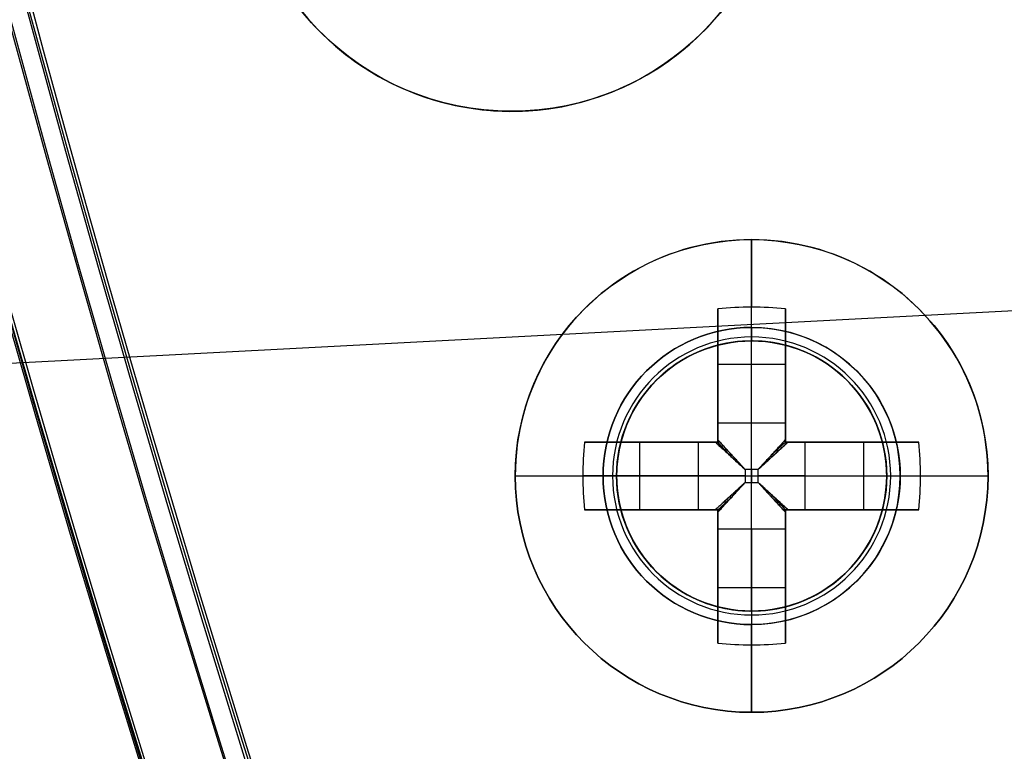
# Model space of a CAD drawing. Header units: millimetres. Extents: x -83 to 676, y -83 to 676.
# Tile 97 of 256: x 12 to 26, y 209 to 219. Entities that reach past the tile are written whole.
import ezdxf

# ---------------------------------------------------------------- set-up
doc = ezdxf.new("R2010")
doc.units = ezdxf.units.MM
doc.header["$MEASUREMENT"] = 0
doc.layers.add('IGES level 0', color=7, linetype='Continuous', true_color=0xff7878)

msp = doc.modelspace()

# ---------------------------------------------------------------- linework, layer by layer
at = {"layer": 'IGES level 0', "color": 254, "true_color": 0xcad1ee}
for p, q in [((17.76104876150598, 218.2258212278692), (17.76104876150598, 218.2258212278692, -1.19999999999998)), ((22.24577133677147, 214.6863368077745, 48), (22.24577133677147, 214.6863368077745, 47)), ((22.8680793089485, 214.6209369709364, 47.0000000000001), (22.8680793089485, 214.6209369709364, 45.8000000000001)), ((20.41858956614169, 213.2067234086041, 45.8000000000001), (20.41858956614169, 213.2067234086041, 47.0000000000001)), ((20.41858956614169, 213.2067234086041, 47.0000000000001), (20.41858956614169, 213.2067234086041, 45.8000000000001)), ((24.34770231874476, 212.7937496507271, 48), (24.34770231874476, 212.7937496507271, 47)), ((24.34770231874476, 212.7937496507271, 47), (24.34770231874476, 212.7937496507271, 48)), ((20.35318417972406, 212.5844058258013, 47), (20.35318417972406, 212.5844058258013, 48)), ((20.35318417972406, 212.5844058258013, 48), (20.35318417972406, 212.5844058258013, 47)), ((24.28229287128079, 212.1714472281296, 47.0000000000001), (24.28229287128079, 212.1714472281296, 45.8000000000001)), ((24.28229287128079, 212.1714472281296, 45.8000000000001), (24.28229287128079, 212.1714472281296, 47.0000000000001)), ((21.83280312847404, 210.7572336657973, 47.0000000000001), (21.83280312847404, 210.7572336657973, 45.8000000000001)), ((22.45511516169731, 210.6918186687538, 48), (22.45511516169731, 210.6918186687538, 47))]:
    msp.add_line(p, q, dxfattribs=at)
at = {"layer": 'IGES level 0', "color": 1, "true_color": 0xff0808}
for p, q in [((22.3504412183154, 214.889085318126, 48), (22.3504412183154, 216.189085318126, 48)), ((21.8504412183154, 213.4753745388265, 48.46264704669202), (21.8504412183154, 215.163649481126, 50.130353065)), ((21.8504412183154, 215.1636494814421, 50.1303530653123), (21.8504412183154, 213.475374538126, 48.462647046)), ((22.35044121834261, 213.475374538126, 48.462647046), (22.35044121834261, 215.1890853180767, 50.15547900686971)), ((22.8504412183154, 215.1636494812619, 50.1303530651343), (22.8504412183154, 213.475374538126, 48.462647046)), ((22.8504412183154, 213.475374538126, 48.462647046), (22.8504412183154, 215.163649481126, 50.130353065)), ((21.8504412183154, 213.1890853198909, 49.69917704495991), (21.8504412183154, 214.7271554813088, 49.69917704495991)), ((22.8504412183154, 214.7271554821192, 49.69917704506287), (22.8504412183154, 213.1890853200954, 49.69917704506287)), ((22.3504412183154, 214.689085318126, 47.8), (22.3504412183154, 214.689085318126, 40)), ((22.3504412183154, 210.689085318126, 40), (22.3504412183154, 214.689085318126, 40)), ((22.3504412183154, 214.689085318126, 40), (22.3504412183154, 214.689085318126, 47.8)), ((21.8504412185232, 214.3450785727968, 49.3217551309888), (22.85044121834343, 214.3450785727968, 49.32175513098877)), ((21.8504412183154, 214.1763673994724, 49.15509943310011), (21.8504412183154, 214.1763673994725, 50.83023825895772)), ((22.8504412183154, 214.1763673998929, 49.15509943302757), (22.8504412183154, 214.1763673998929, 50.83023825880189)), ((21.85044121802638, 213.475374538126, 48.462647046), (22.8504412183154, 213.475374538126, 48.462647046)), ((21.8504412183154, 213.475374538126, 48.462647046), (22.8504412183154, 213.475374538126, 48.462647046)), ((19.87587705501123, 213.189085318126, 50.1303530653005), (21.5641519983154, 213.189085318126, 48.462647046)), ((21.5641519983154, 213.189085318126, 48.462647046), (19.8758770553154, 213.189085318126, 50.130353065)), ((20.3123710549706, 213.189085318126, 49.69917704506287), (21.8504412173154, 213.189085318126, 49.69917704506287)), ((20.69444796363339, 212.1890853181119, 49.3217551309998), (20.69444796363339, 213.189085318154, 49.3217551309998)), ((20.86315913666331, 213.189085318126, 49.15509943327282), (20.86315913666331, 213.189085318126, 50.83023825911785)), ((21.5641519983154, 212.189085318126, 48.462647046), (21.5641519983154, 213.189085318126, 48.462647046)), ((21.5641519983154, 212.189085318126, 48.462647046), (21.5641519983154, 213.189085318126, 48.462647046)), ((21.8504412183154, 213.189085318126, 51.1281221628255), (21.8504412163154, 213.189085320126, 48.27023192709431)), ((21.8504412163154, 213.189085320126, 48.27023192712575), (21.8504412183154, 213.189085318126, 51.128122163)), ((22.8504412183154, 213.189085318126, 51.1281221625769), (22.8504412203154, 213.189085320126, 48.27023192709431)), ((22.85044122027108, 213.189085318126, 49.69917704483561), (24.38851138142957, 213.189085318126, 49.69917704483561)), ((22.8504412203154, 213.189085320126, 48.27023192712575), (22.8504412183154, 213.189085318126, 51.128122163)), ((23.1367304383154, 213.189085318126, 48.462647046), (24.8250053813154, 213.189085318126, 50.130353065)), ((23.1367304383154, 213.189085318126, 48.462647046), (23.1367304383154, 212.189085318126, 48.462647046)), ((24.82500538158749, 213.189085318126, 50.1303530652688), (23.1367304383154, 213.189085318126, 48.462647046)), ((23.1367304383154, 213.189085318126, 48.462647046), (23.1367304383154, 212.189085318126, 48.462647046)), ((23.83772329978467, 213.189085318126, 49.15509943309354), (23.83772329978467, 213.189085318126, 50.83023825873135)), ((24.00643447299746, 213.1890853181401, 49.32175513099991), (24.00643447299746, 212.189085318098, 49.32175513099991)), ((18.8504412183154, 212.689085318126, 48), (20.1504412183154, 212.689085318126, 48)), ((21.5641519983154, 212.6890853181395, 48.462647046), (19.85044121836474, 212.6890853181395, 50.15547900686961)), ((20.35044121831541, 212.689085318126, 47.8), (20.35044121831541, 212.689085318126, 40)), ((20.3504412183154, 212.689085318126, 40), (24.3504412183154, 212.689085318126, 40)), ((22.4480259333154, 212.786670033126, 48.179845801), (22.2528565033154, 212.786670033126, 48.179845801)), ((22.2528565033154, 212.786670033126, 48.179845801), (22.2528565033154, 212.591500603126, 48.179845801)), ((22.2528565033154, 212.786670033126, 48.179845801), (22.2528565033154, 212.591500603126, 48.179845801)), ((22.4480259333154, 212.786670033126, 48.179845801), (22.2528565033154, 212.786670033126, 48.179845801)), ((22.2528565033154, 212.689085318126, 48.179845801), (22.4480259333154, 212.689085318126, 48.179845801)), ((22.3504412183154, 212.786670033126, 48.179845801), (22.3504412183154, 212.591500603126, 48.179845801)), ((22.4480259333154, 212.591500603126, 48.179845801), (22.4480259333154, 212.786670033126, 48.179845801)), ((22.4480259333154, 212.591500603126, 48.179845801), (22.4480259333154, 212.786670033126, 48.179845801)), ((23.1367304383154, 212.6890853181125, 48.462647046), (24.85044121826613, 212.6890853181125, 50.15547900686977)), ((24.35044121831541, 212.689085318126, 47.80000000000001), (24.35044121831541, 212.689085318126, 40)), ((24.5504412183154, 212.689085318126, 48), (25.8504412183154, 212.689085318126, 48)), ((22.2528565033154, 212.591500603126, 48.179845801), (22.4480259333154, 212.591500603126, 48.179845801)), ((22.2528565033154, 212.591500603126, 48.179845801), (22.4480259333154, 212.591500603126, 48.179845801)), ((21.56415199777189, 212.189085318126, 48.46264704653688), (19.8758770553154, 212.189085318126, 50.130353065)), ((19.8758770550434, 212.189085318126, 50.1303530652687), (21.5641519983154, 212.189085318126, 48.462647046)), ((21.85044121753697, 212.189085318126, 49.69917704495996), (20.31237105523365, 212.189085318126, 49.69917704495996)), ((20.86315913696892, 212.189085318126, 49.15509943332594), (20.86315913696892, 212.189085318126, 50.83023825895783)), ((21.8504412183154, 212.189085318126, 51.1281221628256), (21.8504412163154, 212.189085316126, 48.27023192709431)), ((21.8504412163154, 212.189085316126, 48.27023192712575), (21.8504412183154, 212.189085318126, 51.128122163)), ((21.8504412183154, 210.6510151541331, 49.69917704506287), (21.8504412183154, 212.189085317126, 49.69917704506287)), ((22.8504412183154, 212.189085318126, 51.1281221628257), (22.8504412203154, 212.189085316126, 48.27023192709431)), ((22.8504412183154, 212.1890853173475, 49.69917704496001), (22.8504412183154, 210.6510151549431, 49.69917704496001)), ((22.8504412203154, 212.189085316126, 48.27023192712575), (22.8504412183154, 212.189085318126, 51.128122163)), ((24.38851138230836, 212.189085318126, 49.69917704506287), (22.85044122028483, 212.189085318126, 49.69917704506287)), ((24.82500538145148, 212.189085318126, 50.1303530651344), (23.1367304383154, 212.189085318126, 48.462647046)), ((23.1367304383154, 212.189085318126, 48.462647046), (24.8250053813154, 212.189085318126, 50.130353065)), ((23.83772330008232, 212.189085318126, 49.15509943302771), (23.83772330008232, 212.189085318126, 50.83023825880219)), ((21.8504412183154, 210.2145211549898, 50.1303530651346), (21.8504412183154, 211.902796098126, 48.462647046)), ((22.8504412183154, 211.902796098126, 48.462647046), (21.8504412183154, 211.902796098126, 48.462647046)), ((21.8504412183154, 211.902796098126, 48.462647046), (21.8504412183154, 210.214521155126, 50.130353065)), ((22.85044121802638, 211.902796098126, 48.462647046), (21.8504412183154, 211.902796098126, 48.462647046)), ((22.35044121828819, 211.902796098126, 48.462647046), (22.35044121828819, 210.1890853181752, 50.15547900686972)), ((22.8504412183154, 211.9027960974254, 48.46264704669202), (22.8504412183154, 210.214521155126, 50.130353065)), ((22.8504412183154, 210.2145211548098, 50.1303530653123), (22.8504412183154, 211.902796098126, 48.462647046)), ((21.8504412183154, 211.201803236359, 49.15509943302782), (21.8504412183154, 211.201803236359, 50.83023825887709)), ((22.8504412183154, 211.2018032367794, 49.15509943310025), (22.8504412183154, 211.2018032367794, 50.83023825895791)), ((22.85044121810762, 211.0330920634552, 49.32175513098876), (21.85044121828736, 211.0330920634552, 49.32175513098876)), ((22.3504412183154, 210.689085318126, 40), (22.3504412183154, 210.689085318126, 47.8)), ((22.3504412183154, 210.689085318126, 47.80000000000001), (22.3504412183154, 210.689085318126, 40)), ((22.3504412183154, 209.189085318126, 48), (22.3504412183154, 210.489085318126, 48))]:
    msp.add_line(p, q, dxfattribs=at)
at = {"layer": 'IGES level 0', "color": 140, "true_color": 0x00ccff}
for p, q in [((-60.42913386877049, 210.5985493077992, 48), (29.92401299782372, 215.3337570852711, 48)), ((-60.42913386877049, 210.5985493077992, 47), (29.92401299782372, 215.3337570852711, 47))]:
    msp.add_line(p, q, dxfattribs=at)
at = {"layer": 'IGES level 0', "color": 153, "true_color": 0x5393cf}
for centre, radius in [((296.5, 296.5), 296.5), ((296.5, 296.5, -1.19999999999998), 296.5000000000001), ((18.79632494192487, 222.0895245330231), 4.000000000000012), ((18.79632494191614, 222.0895245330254, -1.19999999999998), 4.000000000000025)]:
    msp.add_circle(centre, radius, dxfattribs=at)
at = {"layer": 'IGES level 0'}
for centre, radius in [((296.5, 296.5, 47), 296.5000000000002), ((296.5, 296.5), 296.5000000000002), ((296.5, 296.5, 47), 295.3000000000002), ((296.5, 296.5000000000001), 295.3000000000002)]:
    msp.add_circle(centre, radius, dxfattribs=at)
at = {"layer": 'IGES level 0', "color": 124, "true_color": 0x1aa180}
for centre, radius in [((296.5, 296.5, 47.0000000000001), 294.9999999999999), ((296.5, 296.5000000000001, 45.8000000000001), 294.9999999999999), ((22.35044121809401, 212.6890853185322, 47.0000000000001), 1.999999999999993), ((22.35044121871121, 212.6890853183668, 45.8000000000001), 2.000000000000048)]:
    msp.add_circle(centre, radius, dxfattribs=at)
at = {"layer": 'IGES level 0', "color": 1, "true_color": 0xff0808}
for centre, radius in [((22.35044121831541, 212.689085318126, 48), 3.500000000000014), ((22.35044121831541, 212.689085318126, 47.99999999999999), 2.199999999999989), ((22.35044121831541, 212.689085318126, 39.99999999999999), 2)]:
    msp.add_circle(centre, radius, dxfattribs=at)
at = {"layer": 'IGES level 0', "color": 140, "true_color": 0x00ccff}
for centre, radius in [((22.35044324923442, 212.6890777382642, 48), 1.999999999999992), ((22.35044324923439, 212.6890777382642, 47), 1.999999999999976)]:
    msp.add_circle(centre, radius, dxfattribs=at)
at = {"layer": 'IGES level 0'}
for centre, radius, start in [((296.5, 296.5), 296.5000000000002, 45), ((296.5, 296.5000000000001, 47), 296.5000000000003, 45.0000000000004), ((296.5, 296.5, 23.5), 296.5000000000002, 45), ((296.5, 296.5, 47), 295.3000000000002, 45.00000000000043), ((296.5000000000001, 296.5), 295.3000000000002, 45.00000000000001), ((296.5, 296.5, 23.5), 295.3000000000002, 45)]:
    msp.add_arc(centre, radius, start, 225, dxfattribs=at)
at = {"layer": 'IGES level 0', "color": 153, "true_color": 0x5393cf}
for centre, radius, start in [((296.5, 296.5, -1.19999999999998), 296.5, 164.9999999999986), ((296.5000000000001, 296.5000000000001), 296.5000000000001, 164.9999999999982), ((296.5000000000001, 296.5, -0.59999999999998), 296.5000000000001, 164.9999999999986)]:
    msp.add_arc(centre, radius, start, 344.9999999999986, dxfattribs=at)
at = {"layer": 'IGES level 0', "color": 124, "true_color": 0x1aa180}
for centre, start in [((296.5, 296.5, 45.8000000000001), 164.9999999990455), ((296.4999999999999, 296.5, 47.0000000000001), 164.9999999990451), ((296.5000000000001, 296.5, 46.4000000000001), 164.9999999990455)]:
    msp.add_arc(centre, 294.9999999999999, start, 344.9999999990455, dxfattribs=at)
at = {"layer": 'IGES level 0', "color": 254, "true_color": 0xcad1ee}
for centre, radius, start, end in [((18.79632494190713, 222.0895245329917), 4, 164.9999999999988, 345.0000000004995), ((18.79632494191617, 222.0895245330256, -1.19999999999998), 3.999999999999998, 164.9999999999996, 344.9999999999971), ((18.79632494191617, 222.0895245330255, -0.5999999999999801), 4.00000000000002, 164.9999999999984, 344.9999999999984), ((22.35044324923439, 212.6890777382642, 48), 1.999999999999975, 2.999999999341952, 182.9999999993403), ((22.35044324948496, 212.6890777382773, 46.99999999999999), 2, 2.999999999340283, 182.9999999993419), ((22.35044324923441, 212.6890777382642, 47.5), 1.999999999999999, 2.999999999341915, 182.9999999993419), ((22.35044121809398, 212.6890853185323, 47.0000000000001), 1.999999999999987, 344.9999999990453, 164.9999999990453), ((22.35044121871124, 212.6890853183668, 45.8000000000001), 2.00000000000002, 344.9999999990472, 164.9999999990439), ((22.35044121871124, 212.6890853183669, 46.4000000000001), 2.000000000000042, 344.9999999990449, 164.9999999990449), ((22.35044121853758, 212.6890853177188, 47.00000000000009), 2.000000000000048, 164.9999999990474, 345.0000000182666), ((22.35044121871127, 212.6890853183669, 45.8000000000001), 2.000000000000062, 164.9999999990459, 344.9999999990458), ((22.35044121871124, 212.6890853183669, 46.4000000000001), 2.000000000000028, 164.9999999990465, 344.9999999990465), ((22.35044324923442, 212.6890777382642, 48), 1.999999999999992, 182.9999999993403, 2.999999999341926), ((22.35044324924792, 212.6890777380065, 47), 2.000000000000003, 182.9999999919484, 2.999999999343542), ((22.35044324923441, 212.6890777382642, 47.5), 1.999999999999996, 182.9999999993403, 2.999999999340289)]:
    msp.add_arc(centre, radius, start, end, dxfattribs=at)
at = {"layer": 'IGES level 0', "color": 1, "true_color": 0xff0808}
for centre, radius, start, end in [((22.35044121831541, 212.689085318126, 48), 3.499999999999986, 359.9999999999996, 180.0000000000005), ((22.35044121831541, 212.689085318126, 47.99999999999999), 2.199999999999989, 90.00000000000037, 269.9999999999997), ((22.35044121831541, 212.689085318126, 48.00000000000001), 2.199999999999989, 269.9999999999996, 90.00000000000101), ((22.35044122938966, 212.6890853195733, 47.94142134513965), 2.058578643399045, 89.99999998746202, 269.999999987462), ((22.35044120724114, 212.6890853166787, 47.94142136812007), 2.058578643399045, 269.9999999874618, 89.99999998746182), ((22.35044121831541, 212.689085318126, 40.00000000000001), 2, 90.00000000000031, 269.9999999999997), ((22.35044121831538, 212.689085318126, 47.8), 2, 89.9999999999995, 270.0000000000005), ((22.3504412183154, 212.689085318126, 43.9), 2, 90, 270), ((22.35044121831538, 212.689085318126, 47.8), 2, 89.9999999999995, 270.0000000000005), ((22.35044121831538, 212.689085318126, 47.80000000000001), 2.000000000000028, 269.9999999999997, 89.9999999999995), ((22.35044121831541, 212.689085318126, 40), 2, 269.9999999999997, 90.00000000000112), ((22.35044121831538, 212.689085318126, 47.80000000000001), 2.000000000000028, 269.9999999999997, 89.9999999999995), ((22.3504412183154, 212.689085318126, 43.90000000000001), 2, 269.9999999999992, 89.99999999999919), ((22.35044121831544, 212.689085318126, 48), 3.500000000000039, 180.0000000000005, 0)]:
    msp.add_arc(centre, radius, start, end, dxfattribs=at)
at = {"layer": 'IGES level 0', "color": 1, "true_color": 0xff0808, "extrusion": (1, 0, 0)}
for centre, radius, start, end in [((212.689085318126, 47.6859375, 22.3504412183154), 3.514062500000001, 5.127540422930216, 44.64883656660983), ((214.889085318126, 47.80000000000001, 22.3504412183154), 0.1999999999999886, 90.00000000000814, 180.0000000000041), ((212.7866700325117, 49.15984580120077, 21.85044121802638), 0.9799999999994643, 296.5595742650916, 314.6488366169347), ((212.786670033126, 49.159845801, 22.3504412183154), 0.9799999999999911, 270.0000000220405, 314.6488365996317), ((212.7866700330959, 49.15984580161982, 22.85044121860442), 0.9800000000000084, 296.5595742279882, 314.648836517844), ((212.591500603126, 49.159845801, 22.3504412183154), 0.9799999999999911, 225.3511634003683, 269.9999999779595), ((212.5915006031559, 49.15984580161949, 21.85044121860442), 0.9799999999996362, 225.3511634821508, 243.440425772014), ((212.6890853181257, 47.68593750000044, 22.85044121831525), 3.478309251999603, 98.26478538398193, 135.3511634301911), ((212.591500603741, 49.15984580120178, 22.85044121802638), 0.9800000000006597, 225.3511633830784, 243.4404257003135), ((212.5915006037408, 49.1598458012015, 22.85044121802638), 0.9800000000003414, 225.3511633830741, 243.4404257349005), ((210.489085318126, 47.8, 22.3504412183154), 0.1999999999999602, 2.035554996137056e-12, 90.00000000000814), ((212.689085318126, 47.6859375, 22.3504412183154), 3.514062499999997, 135.351163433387, 174.87245957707)]:
    msp.add_arc(centre, radius, start, end, dxfattribs=at)
at = {"layer": 'IGES level 0', "color": 1, "true_color": 0xff0808, "extrusion": (-2.899433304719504e-14, -0.7027596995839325, 0.7114273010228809)}
msp.add_arc((22.35044121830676, 184.8245770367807, -115.5442398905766), 3.514062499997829, 81.81988236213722, 98.18011763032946, dxfattribs=at)
at = {"layer": 'IGES level 0', "color": 1, "true_color": 0xff0808, "extrusion": (-7.523498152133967e-15, -0.7027596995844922, 0.7114273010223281)}
msp.add_arc((22.35044121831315, 184.8245770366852, -115.5442398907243), 3.514062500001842, 81.81988236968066, 98.18011763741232, dxfattribs=at)
at = {"layer": 'IGES level 0', "color": 1, "true_color": 0xff0808, "extrusion": (1, 5.733077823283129e-15, -2.896987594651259e-15)}
msp.add_arc((212.6890853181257, 47.68593750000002, 21.85044121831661), 3.478309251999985, 44.64883656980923, 81.7352146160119, dxfattribs=at)
at = {"layer": 'IGES level 0', "color": 1, "true_color": 0xff0808, "extrusion": (1, 5.869772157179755e-15, 8.055499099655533e-15)}
msp.add_arc((212.6890853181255, 47.68593749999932, 21.85044121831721), 3.478309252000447, 44.64883655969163, 81.73521460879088, dxfattribs=at)
at = {"layer": 'IGES level 0', "color": 1, "true_color": 0xff0808, "extrusion": (1, -8.873005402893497e-15, -1.755949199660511e-14)}
msp.add_arc((212.6890853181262, 47.68593749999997, 22.85044121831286), 3.478309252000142, 44.6488365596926, 81.73521460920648, dxfattribs=at)
at = {"layer": 'IGES level 0', "color": 1, "true_color": 0xff0808, "extrusion": (1, 1.460608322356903e-14, 1.466250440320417e-14)}
msp.add_arc((212.6890853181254, 47.68593749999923, 22.85044121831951), 3.478309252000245, 44.64883656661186, 81.7352146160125, dxfattribs=at)
at = {"layer": 'IGES level 0', "color": 1, "true_color": 0xff0808, "extrusion": (1, -4.288504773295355e-14, 4.28850477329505e-14)}
msp.add_arc((214.889085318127, 47.79999999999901, 22.35044121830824), 0.2000000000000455, 90.00000000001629, 179.9999999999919, dxfattribs=at)
at = {"layer": 'IGES level 0', "color": 1, "true_color": 0xff0808, "extrusion": (1, -1.69741868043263e-13, 2.37056169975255e-13)}
msp.add_arc((212.7866700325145, 49.15984580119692, 21.85044121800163), 0.9800000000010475, 296.55957429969, 314.6488366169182, dxfattribs=at)
at = {"layer": 'IGES level 0', "color": 1, "true_color": 0xff0808, "extrusion": (1, 3.394837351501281e-13, -4.741123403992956e-13)}
msp.add_arc((212.7866700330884, 49.15984580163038, 22.85044121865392), 0.9799999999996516, 296.559574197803, 314.648836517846, dxfattribs=at)
at = {"layer": 'IGES level 0', "color": 1, "true_color": 0xff0808, "extrusion": (0.7027596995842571, -6.55738326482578e-15, 0.7114273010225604)}
msp.add_arc((212.6890853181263, 17.61104103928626, 49.63206716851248), 3.514062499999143, 81.81988236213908, 98.18011763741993, dxfattribs=at)
at = {"layer": 'IGES level 0', "color": 1, "true_color": 0xff0808, "extrusion": (0.702759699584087, 3.875490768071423e-14, 0.7114273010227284)}
msp.add_arc((212.6890853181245, 17.61104103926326, 49.63206716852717), 3.514062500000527, 81.81988236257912, 89.9999999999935, dxfattribs=at)
at = {"layer": 'IGES level 0', "color": 1, "true_color": 0xff0808, "extrusion": (-7.098404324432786e-14, 1, 1.404759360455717e-13)}
msp.add_arc((-22.3504412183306, 47.68593749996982, 213.1890853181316), 3.478309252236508, 44.64883656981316, 81.73521460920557, dxfattribs=at)
at = {"layer": 'IGES level 0', "color": 1, "true_color": 0xff0808, "extrusion": (1.17942220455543e-13, 1, -2.049199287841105e-13)}
msp.add_arc((-22.35044121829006, 47.68593750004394, 213.189085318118), 3.478309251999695, 44.64883656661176, 81.73521461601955, dxfattribs=at)
at = {"layer": 'IGES level 0', "color": 1, "true_color": 0xff0808, "extrusion": (1.357934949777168e-12, 1, 1.896449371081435e-12)}
msp.add_arc((-22.25285650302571, 49.15984580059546, 213.1890853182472), 0.9799999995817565, 296.5595742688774, 314.6488365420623, dxfattribs=at)
at = {"layer": 'IGES level 0', "color": 1, "true_color": 0xff0808, "extrusion": (-2.71586989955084e-12, 1, -3.792898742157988e-12)}
msp.add_arc((-22.25285650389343, 49.15984580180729, 213.1890853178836), 0.9799999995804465, 296.5595742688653, 314.6488365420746, dxfattribs=at)
at = {"layer": 'IGES level 0', "color": 1, "true_color": 0xff0808, "extrusion": (0, 1, 0)}
for centre, radius, start, end in [((-22.3504412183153, 47.68593749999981, 213.189085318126), 3.478309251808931, 98.2647853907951, 135.3511634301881), ((-22.3504412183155, 47.68593750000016, 213.189085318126), 3.478309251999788, 98.2647853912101, 135.3511634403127), ((-22.35044121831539, 47.68593750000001, 212.689085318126), 3.514062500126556, 5.127540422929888, 44.64883656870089), ((-22.2528565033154, 49.159845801, 212.689085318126), 0.9800000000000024, 270.0000000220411, 314.6488365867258), ((-22.4480259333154, 49.159845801, 212.689085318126), 0.9800000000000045, 225.3511634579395, 269.9999999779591), ((-22.35044121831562, 47.68593749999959, 212.189085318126), 3.478309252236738, 44.64883656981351, 81.73521460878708), ((-22.25285650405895, 49.15984580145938, 212.189085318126), 0.9799999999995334, 296.5595742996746, 314.6488365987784), ((-22.35044121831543, 47.68593750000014, 212.189085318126), 3.478309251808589, 98.26478539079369, 135.3511634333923), ((-22.44802593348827, 49.15984580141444, 212.189085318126), 0.9800000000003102, 225.3511634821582, 243.440425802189)]:
    msp.add_arc(centre, radius, start, end, dxfattribs=at)
at = {"layer": 'IGES level 0', "color": 1, "true_color": 0xff0808, "extrusion": (1.3579349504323e-12, 1, -1.896449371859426e-12)}
msp.add_arc((-22.4480259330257, 49.15984580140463, 213.1890853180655), 0.9799999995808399, 225.3511634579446, 243.4404257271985, dxfattribs=at)
at = {"layer": 'IGES level 0', "color": 1, "true_color": 0xff0808, "extrusion": (1.357934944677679e-12, 1, -1.896449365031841e-12)}
msp.add_arc((-22.44802593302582, 49.15984580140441, 213.1890853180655), 0.9799999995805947, 225.3511634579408, 243.4404257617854, dxfattribs=at)
at = {"layer": 'IGES level 0', "color": 1, "true_color": 0xff0808, "extrusion": (-0.7027596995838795, 1.904090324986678e-14, 0.7114273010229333)}
msp.add_arc((-212.6890853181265, 49.41246918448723, 18.21808845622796), 3.514062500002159, 81.81988236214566, 98.18011763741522, dxfattribs=at)
at = {"layer": 'IGES level 0', "color": 1, "true_color": 0xff0808, "extrusion": (-0.7027596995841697, 3.045050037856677e-14, 0.7114273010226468)}
msp.add_arc((-212.6890853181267, 49.41246918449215, 18.21808845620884), 3.514062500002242, 89.99999999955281, 98.18011763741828, dxfattribs=at)
at = {"layer": 'IGES level 0', "color": 1, "true_color": 0xff0808, "extrusion": (0.6893710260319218, -0.6893710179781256, -0.2225650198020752)}
msp.add_arc((166.1980438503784, 17.01910521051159, -142.4803710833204), 0.0799999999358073, 257.4402697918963, 282.5475229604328, dxfattribs=at)
at = {"layer": 'IGES level 0', "color": 1, "true_color": 0xff0808, "extrusion": (0.6893710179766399, 0.6893710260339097, 0.2225650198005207)}
msp.add_arc((134.5897449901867, 9.984203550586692, 173.2958658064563), 0.07999999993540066, 257.4524770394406, 282.5597302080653, dxfattribs=at)
at = {"layer": 'IGES level 0', "color": 1, "true_color": 0xff0808, "extrusion": (0.702705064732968, -0.7027050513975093, -0.1114055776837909)}
msp.add_arc((166.1980443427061, 32.93883627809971, -139.4647821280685), 0.08000000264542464, 263.7148036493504, 276.3568539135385, dxfattribs=at)
at = {"layer": 'IGES level 0', "color": 1, "true_color": 0xff0808, "extrusion": (0.7027050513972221, 0.7027050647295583, 0.1114055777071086)}
msp.add_arc((134.5897443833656, 29.41749535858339, 170.8763211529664), 0.08000000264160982, 263.6431460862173, 276.2851963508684, dxfattribs=at)
at = {"layer": 'IGES level 0', "color": 1, "true_color": 0xff0808, "extrusion": (-1.818552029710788e-13, 1, 9.755460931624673e-14)}
msp.add_arc((-22.35044121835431, 47.6859374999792, 212.6890853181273), 3.514062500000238, 5.127540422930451, 44.64883656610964, dxfattribs=at)
at = {"layer": 'IGES level 0', "color": 1, "true_color": 0xff0808, "extrusion": (0.7027596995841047, 1.202915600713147e-14, 0.711427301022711)}
msp.add_arc((212.6890853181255, 17.61104103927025, 49.63206716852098), 3.514062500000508, 89.99999999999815, 98.18011763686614, dxfattribs=at)
at = {"layer": 'IGES level 0', "color": 1, "true_color": 0xff0808, "extrusion": (2.188297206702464e-10, 1, 2.876203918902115e-11)}
msp.add_arc((-20.15044117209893, 47.79999999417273, 212.6890853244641), 0.199999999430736, 89.9999997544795, 180.0000002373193, dxfattribs=at)
at = {"layer": 'IGES level 0', "color": 1, "true_color": 0xff0808, "extrusion": (2.188327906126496e-10, 1, -2.876182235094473e-11)}
msp.add_arc((-24.55044117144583, 47.80000000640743, 212.6890853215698), 0.199999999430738, 359.9999997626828, 90.00000024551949, dxfattribs=at)
at = {"layer": 'IGES level 0', "color": 1, "true_color": 0xff0808, "extrusion": (-0.7027596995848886, 4.181506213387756e-14, 0.7114273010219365)}
msp.add_arc((-212.6890853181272, 49.41246918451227, 18.21808845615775), 3.514062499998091, 81.81988236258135, 90.00000000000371, dxfattribs=at)
at = {"layer": 'IGES level 0', "color": 1, "true_color": 0xff0808, "extrusion": (-1.245927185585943e-13, 1, -5.780279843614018e-14)}
msp.add_arc((-22.35044121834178, 47.68593750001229, 212.68908531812), 3.51406250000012, 135.3511634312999, 174.8724595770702, dxfattribs=at)
at = {"layer": 'IGES level 0', "color": 1, "true_color": 0xff0808, "extrusion": (6.733023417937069e-14, 1, 1.805098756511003e-14)}
msp.add_arc((-22.35044121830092, 47.6859374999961, 212.6890853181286), 3.51406250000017, 135.3511634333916, 174.8724595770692, dxfattribs=at)
at = {"layer": 'IGES level 0', "color": 1, "true_color": 0xff0808, "extrusion": (0.7027050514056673, 0.7027050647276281, -0.1114055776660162)}
msp.add_arc((134.5897443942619, 66.44827363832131, 159.4506096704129), 0.08000000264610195, 263.7148036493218, 276.3568539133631, dxfattribs=at)
at = {"layer": 'IGES level 0', "color": 1, "true_color": 0xff0808, "extrusion": (0.7027050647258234, -0.7027050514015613, 0.1114055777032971)}
msp.add_arc((166.1980443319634, 62.92693272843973, -128.0390706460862), 0.08000000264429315, 263.6431460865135, 276.2851963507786, dxfattribs=at)
at = {"layer": 'IGES level 0', "color": 1, "true_color": 0xff0808, "extrusion": (0.6893710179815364, 0.689371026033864, -0.2225650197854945)}
msp.add_arc((134.589744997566, 83.96394538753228, 150.7630129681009), 0.07999999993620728, 257.4402697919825, 282.5475229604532, dxfattribs=at)
at = {"layer": 'IGES level 0', "color": 1, "true_color": 0xff0808, "extrusion": (0.689371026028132, -0.6893710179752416, 0.2225650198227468)}
msp.add_arc((166.1980438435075, 76.92904373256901, -119.9475182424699), 0.07999999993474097, 257.4524770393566, 282.55973020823, dxfattribs=at)
at = {"layer": 'IGES level 0', "color": 1, "true_color": 0xff0808, "extrusion": (1.179422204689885e-13, 1, -2.049199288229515e-13)}
msp.add_arc((-22.35044121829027, 47.68593750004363, 212.1890853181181), 3.478309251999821, 44.64883656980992, 81.73521461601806, dxfattribs=at)
at = {"layer": 'IGES level 0', "color": 1, "true_color": 0xff0808, "extrusion": (-1.357934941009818e-12, 1, -1.896449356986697e-12)}
msp.add_arc((-22.25285650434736, 49.15984580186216, 212.1890853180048), 0.9799999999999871, 296.5595742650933, 314.6488365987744, dxfattribs=at)
at = {"layer": 'IGES level 0', "color": 1, "true_color": 0xff0808, "extrusion": (1, 8.87300540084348e-15, -1.755949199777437e-14)}
msp.add_arc((212.6890853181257, 47.68593750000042, 21.85044121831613), 3.478309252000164, 98.26478538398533, 135.3511634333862, dxfattribs=at)
at = {"layer": 'IGES level 0', "color": 1, "true_color": 0xff0808, "extrusion": (1, 5.733077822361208e-15, 2.896987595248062e-15)}
msp.add_arc((212.6890853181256, 47.68593750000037, 21.85044121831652), 3.478309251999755, 98.26478539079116, 135.3511634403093, dxfattribs=at)
at = {"layer": 'IGES level 0', "color": 1, "true_color": 0xff0808, "extrusion": (1, -1.697418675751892e-13, -2.370561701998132e-13)}
msp.add_arc((212.59150060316, 49.15984580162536, 21.85044121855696), 0.9800000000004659, 225.351163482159, 243.4404258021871, dxfattribs=at)
at = {"layer": 'IGES level 0', "color": 1, "true_color": 0xff0808, "extrusion": (1, 5.733077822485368e-15, 2.896987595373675e-15)}
msp.add_arc((212.689085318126, 47.68593749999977, 22.85044121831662), 3.478309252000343, 98.2647853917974, 135.351163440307, dxfattribs=at)
at = {"layer": 'IGES level 0', "color": 1, "true_color": 0xff0808, "extrusion": (-2.402586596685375e-14, 1, -7.603194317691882e-14)}
msp.add_arc((-22.35044121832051, 47.68593750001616, 212.1890853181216), 3.478309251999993, 98.26478539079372, 135.3511634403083, dxfattribs=at)
at = {"layer": 'IGES level 0', "color": 1, "true_color": 0xff0808, "extrusion": (-1.357934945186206e-12, 1, 1.896449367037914e-12)}
msp.add_arc((-22.44802593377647, 49.15984580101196, 212.1890853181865), 0.9800000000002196, 225.3511634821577, 243.4404257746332, dxfattribs=at)
at = {"layer": 'IGES level 0', "color": 1, "true_color": 0xff0808, "extrusion": (1, -4.288504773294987e-14, -4.288504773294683e-14)}
msp.add_arc((210.489085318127, 47.800000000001, 22.35044121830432), 0.1999999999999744, 359.9999999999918, 90.00000000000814, dxfattribs=at)
at = {"layer": 'IGES level 0', "color": 1, "true_color": 0xff0808, "extrusion": (7.523498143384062e-15, 0.7027596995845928, 0.7114273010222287)}
msp.add_arc((-22.35044121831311, -117.8010668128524, 183.3943955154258), 3.514062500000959, 81.81988236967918, 98.18011763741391, dxfattribs=at)
at = {"layer": 'IGES level 0', "color": 1, "true_color": 0xff0808, "extrusion": (2.89943330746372e-14, 0.7027596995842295, 0.7114273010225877)}
msp.add_arc((-22.35044121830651, -117.8010668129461, 183.3943955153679), 3.514062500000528, 81.8198823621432, 98.18011763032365, dxfattribs=at)
at = {"layer": 'IGES level 0', "color": 1, "true_color": 0xff0808}
for points, knots in [([(21.85044121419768, 213.1890853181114, 48.27023192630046), (21.8432775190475, 213.1891912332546, 48.27194940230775), (21.83622303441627, 213.1891835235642, 48.27413955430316), (21.82435303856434, 213.1891307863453, 48.27870862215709), (21.81944132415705, 213.1890965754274, 48.28088075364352), (21.81467097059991, 213.1890853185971, 48.28326526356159)], [0, 0, 0, 0, 2.19590937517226e-05, 2.19590937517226e-05, 3.8070700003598e-05, 3.8070700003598e-05, 3.8070700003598e-05, 3.8070700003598e-05]), ([(21.81467097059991, 213.1890853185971, 48.28326526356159), (21.85945239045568, 213.1478912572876, 48.26088148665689), (21.90528659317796, 213.1058042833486, 48.24225162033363), (22.00044113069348, 213.0184993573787, 48.2115291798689), (22.04982243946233, 212.9732276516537, 48.19979287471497), (22.15040118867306, 212.8809347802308, 48.18385183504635), (22.20161098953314, 212.8338984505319, 48.17984880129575), (22.25285650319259, 212.7866700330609, 48.17984580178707)], [0, 0, 0, 0, 0.3202572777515, 0.3202572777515, 0.6558253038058, 0.6558253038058, 1, 1, 1, 1]), ([(21.814670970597, 213.189085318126, 48.28326526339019), (21.83057683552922, 213.1744534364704, 48.27531423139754), (21.84716436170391, 213.1591976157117, 48.26756814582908), (21.88111438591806, 213.1280114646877, 48.25290251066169), (21.89846661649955, 213.1120898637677, 48.2459755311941), (21.93368958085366, 213.0797927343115, 48.23308541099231), (21.95156076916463, 213.063416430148, 48.22712429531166), (21.98553936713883, 213.0322539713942, 48.21685869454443), (22.00164628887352, 213.0174703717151, 48.21244812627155), (22.03502349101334, 212.9867572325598, 48.20419303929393), (22.05282677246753, 212.9704007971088, 48.2002956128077), (22.08905559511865, 212.937139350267, 48.19346050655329), (22.10745493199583, 212.9202582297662, 48.190501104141), (22.14592657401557, 212.8849584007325, 48.18550099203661), (22.16602019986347, 212.8665206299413, 48.18347386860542), (22.20621843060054, 212.8295973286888, 48.18076694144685), (22.22617685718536, 212.8112495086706, 48.17998740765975), (22.24895501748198, 212.7902653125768, 48.17985164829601), (22.25090190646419, 212.7884714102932, 48.17984580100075), (22.2528565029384, 212.786670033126, 48.179845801)], [0, 0, 0, 0, 0.129052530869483, 0.129052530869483, 0.256754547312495, 0.256754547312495, 0.384689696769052, 0.384689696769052, 0.5, 0.5, 0.626455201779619, 0.626455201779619, 0.749753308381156, 0.749753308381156, 0.874876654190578, 0.874876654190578, 0.989347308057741, 0.989347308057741, 1, 1, 1, 1]), ([(21.84860360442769, 213.189110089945, 48.27068337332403), (21.88448927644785, 213.1498944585, 48.25293001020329), (21.94437205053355, 213.0845304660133, 48.22846143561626), (22.0053107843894, 213.018139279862, 48.21130912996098), (22.02919982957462, 212.9921315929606, 48.205707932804)], [0.04405975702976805, 0.04405975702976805, 0.04405975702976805, 0.04405975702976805, 0.3202572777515, 0.4969999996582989, 0.4969999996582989, 0.4969999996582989, 0.4969999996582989]), ([(21.85044121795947, 213.2248555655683, 48.28326526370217), (21.85041634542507, 213.2180464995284, 48.27986168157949), (21.85035517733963, 213.2109563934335, 48.27689758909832), (21.85034714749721, 213.1988824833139, 48.27281580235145), (21.85036857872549, 213.1940106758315, 48.27141272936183), (21.85044121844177, 213.1890853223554, 48.27023192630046)], [0, 0, 0, 0, 2.29734093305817e-05, 2.29734093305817e-05, 3.807069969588e-05, 3.807069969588e-05, 3.807069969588e-05, 3.807069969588e-05]), ([(22.2528565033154, 212.786670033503, 48.179845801), (22.23426411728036, 212.806915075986, 48.17984580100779), (22.21663877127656, 212.8261323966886, 48.18046892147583), (22.18199414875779, 212.8639096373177, 48.18269974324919), (22.16508423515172, 212.8823510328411, 48.1843673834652), (22.13226783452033, 212.9181187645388, 48.18852878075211), (22.116417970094, 212.9353831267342, 48.19104997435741), (22.08529365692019, 212.9692530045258, 48.1968435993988), (22.07008777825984, 212.9857826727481, 48.20014752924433), (22.04780116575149, 213.0099797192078, 48.20558976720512), (22.0403308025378, 213.0180849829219, 48.20752508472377), (22.01789471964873, 213.0424098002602, 48.2136526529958), (22.00245485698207, 213.0592114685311, 48.21833859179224), (21.9719772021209, 213.0924186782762, 48.22860607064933), (21.95694847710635, 213.1088122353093, 48.23414344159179), (21.9271220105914, 213.1413375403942, 48.24611112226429), (21.91232413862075, 213.1574690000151, 48.25254078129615), (21.88315337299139, 213.1892449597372, 48.26618083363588), (21.86879088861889, 213.2048773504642, 48.27340168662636), (21.85346800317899, 213.221559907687, 48.28162360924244), (21.85195102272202, 213.2232115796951, 48.28244346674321), (21.8504412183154, 213.2248555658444, 48.28326526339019)], [0, 0, 0, 0, 0.101613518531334, 0.101613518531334, 0.209672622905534, 0.209672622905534, 0.321552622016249, 0.321552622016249, 0.439035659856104, 0.439035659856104, 0.5, 0.5, 0.625, 0.625, 0.744933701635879, 0.744933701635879, 0.864796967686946, 0.864796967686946, 0.986554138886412, 0.986554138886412, 1, 1, 1, 1]), ([(22.85044121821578, 213.2248555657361, 48.28326526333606), (22.83580933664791, 213.2089497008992, 48.27531423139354), (22.82055351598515, 213.1923621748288, 48.26756814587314), (22.78936736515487, 213.1584121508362, 48.25290251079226), (22.77344576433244, 213.1410599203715, 48.24597553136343), (22.74114863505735, 213.1058369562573, 48.23308541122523), (22.72477233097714, 213.087965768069, 48.22712429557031), (22.69360987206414, 213.053987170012, 48.21685869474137), (22.67882627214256, 213.0378802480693, 48.2124481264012), (22.64811313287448, 213.0045030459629, 48.20419303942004), (22.6317566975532, 212.9866997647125, 48.20029561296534), (22.59849525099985, 212.9504709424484, 48.19346050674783), (22.58161413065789, 212.9320716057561, 48.19050110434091), (22.54631430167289, 212.893599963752, 48.18550099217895), (22.52787653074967, 212.8735063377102, 48.18347386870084), (22.49095322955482, 212.8333081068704, 48.18076694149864), (22.47260540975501, 212.8133496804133, 48.1799874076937), (22.45162121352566, 212.7905715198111, 48.17985164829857), (22.44982731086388, 212.7886246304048, 48.17984580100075), (22.4480259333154, 212.786670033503, 48.179845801)], [2.92873873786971e-10, 2.92873873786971e-10, 2.92873873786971e-10, 2.92873873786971e-10, 0.129052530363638, 0.129052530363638, 0.256754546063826, 0.256754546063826, 0.384689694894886, 0.384689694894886, 0.5, 0.5, 0.626455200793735, 0.626455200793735, 0.749753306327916, 0.749753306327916, 0.874876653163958, 0.874876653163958, 0.989347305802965, 0.989347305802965, 1, 1, 1, 1]), ([(22.8504412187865, 213.2248555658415, 48.28326526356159), (22.80924715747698, 213.1800741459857, 48.26088148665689), (22.76716018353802, 213.1342399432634, 48.24225162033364), (22.67985525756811, 213.0390854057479, 48.2115291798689), (22.63458355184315, 212.9897040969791, 48.19979287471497), (22.54229068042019, 212.8891253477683, 48.18385183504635), (22.49525435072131, 212.8379155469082, 48.17984880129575), (22.44802593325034, 212.7866700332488, 48.17984580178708)], [0, 0, 0, 0, 0.3202572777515, 0.3202572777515, 0.6558253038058, 0.6558253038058, 1, 1, 1, 1]), ([(22.4480259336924, 212.786670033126, 48.179845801), (22.46827097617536, 212.805262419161, 48.17984580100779), (22.48748829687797, 212.8228877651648, 48.18046892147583), (22.5252655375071, 212.8575323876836, 48.18269974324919), (22.5437069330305, 212.8744423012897, 48.1843673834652), (22.57947466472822, 212.9072587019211, 48.18852878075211), (22.59673902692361, 212.9231085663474, 48.19104997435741), (22.6306089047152, 212.9542328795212, 48.1968435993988), (22.64713857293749, 212.9694387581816, 48.20014752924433), (22.6713356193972, 212.9917253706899, 48.20558976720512), (22.67944088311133, 212.9991957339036, 48.20752508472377), (22.70376570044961, 213.0216318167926, 48.2136526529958), (22.72056736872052, 213.0370716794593, 48.21833859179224), (22.75377457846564, 213.0675493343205, 48.22860607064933), (22.77016813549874, 213.082578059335, 48.23414344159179), (22.80269344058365, 213.11240452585, 48.24611112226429), (22.81882490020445, 213.1272023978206, 48.25254078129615), (22.85060085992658, 213.15637316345, 48.26618083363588), (22.86623325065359, 213.1707356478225, 48.27340168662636), (22.88291580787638, 213.1860585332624, 48.28162360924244), (22.88456747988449, 213.1875755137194, 48.28244346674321), (22.8862114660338, 213.189085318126, 48.28326526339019)], [0, 0, 0, 0, 0.101613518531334, 0.101613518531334, 0.209672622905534, 0.209672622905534, 0.321552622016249, 0.321552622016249, 0.439035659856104, 0.439035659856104, 0.5, 0.5, 0.625, 0.625, 0.744933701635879, 0.744933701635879, 0.864796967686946, 0.864796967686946, 0.986554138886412, 0.986554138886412, 1, 1, 1, 1]), ([(22.85046599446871, 213.1909229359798, 48.27068337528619), (22.81125036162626, 213.1550372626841, 48.25293001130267), (22.74588636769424, 213.0951544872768, 48.22846143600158), (22.67949518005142, 213.0342157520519, 48.21130912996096), (22.65348749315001, 213.0103267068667, 48.20570793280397)], [0.04405974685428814, 0.04405974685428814, 0.04405974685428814, 0.04405974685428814, 0.3202572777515, 0.4969999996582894, 0.4969999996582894, 0.4969999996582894, 0.4969999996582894]), ([(22.85044121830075, 213.1890853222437, 48.27023192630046), (22.850547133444, 213.1962490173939, 48.27194940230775), (22.8505394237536, 213.2033035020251, 48.27413955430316), (22.85048668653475, 213.2151734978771, 48.27870862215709), (22.85045247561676, 213.2200852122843, 48.28088075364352), (22.8504412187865, 213.2248555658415, 48.28326526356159)], [0, 0, 0, 0, 2.19590937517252e-05, 2.19590937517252e-05, 3.80707000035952e-05, 3.80707000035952e-05, 3.80707000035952e-05, 3.80707000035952e-05]), ([(22.88621146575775, 213.1890853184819, 48.28326526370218), (22.87940239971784, 213.1891101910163, 48.27986168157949), (22.87231229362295, 213.1891713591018, 48.27689758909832), (22.86023838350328, 213.1891793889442, 48.27281580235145), (22.85536657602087, 213.1891579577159, 48.27141272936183), (22.85044122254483, 213.1890853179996, 48.27023192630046)], [0, 0, 0, 0, 2.29734093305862e-05, 2.29734093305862e-05, 3.80706996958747e-05, 3.80706996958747e-05, 3.80706996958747e-05, 3.80706996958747e-05]), ([(22.2528565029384, 212.591500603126, 48.179845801), (22.23261146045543, 212.5729082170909, 48.17984580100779), (22.21339413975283, 212.5552828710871, 48.18046892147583), (22.1756168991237, 212.5206382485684, 48.18269974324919), (22.1571755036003, 212.5037283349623, 48.1843673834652), (22.12140777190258, 212.4709119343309, 48.18852878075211), (22.10414340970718, 212.4550620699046, 48.19104997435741), (22.0702735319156, 212.4239377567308, 48.1968435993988), (22.05374386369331, 212.4087318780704, 48.20014752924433), (22.02954681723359, 212.3864452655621, 48.20558976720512), (22.02144155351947, 212.3789749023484, 48.20752508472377), (21.99711673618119, 212.3565388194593, 48.2136526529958), (21.98031506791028, 212.3410989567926, 48.21833859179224), (21.94710785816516, 212.3106213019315, 48.22860607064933), (21.93071430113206, 212.2955925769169, 48.23414344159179), (21.89818899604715, 212.265766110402, 48.24611112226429), (21.88205753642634, 212.2509682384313, 48.25254078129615), (21.85028157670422, 212.221797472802, 48.26618083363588), (21.83464918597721, 212.2074349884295, 48.27340168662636), (21.81796662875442, 212.1921121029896, 48.28162360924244), (21.81631495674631, 212.1905951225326, 48.28244346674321), (21.814670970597, 212.189085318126, 48.28326526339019)], [0, 0, 0, 0, 0.101613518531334, 0.101613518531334, 0.209672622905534, 0.209672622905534, 0.321552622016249, 0.321552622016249, 0.439035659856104, 0.439035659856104, 0.5, 0.5, 0.625, 0.625, 0.744933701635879, 0.744933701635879, 0.864796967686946, 0.864796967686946, 0.986554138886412, 0.986554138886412, 1, 1, 1, 1]), ([(21.85044121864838, 212.1533150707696, 48.28326526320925), (21.86507310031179, 212.1692209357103, 48.27531423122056), (21.88032892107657, 212.1858084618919, 48.26756814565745), (21.91151507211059, 212.2197584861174, 48.25290251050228), (21.92743667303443, 212.2371107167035, 48.24597553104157), (21.95973380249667, 212.2723336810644, 48.23308541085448), (21.97611010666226, 212.2902048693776, 48.22712429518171), (22.00727256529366, 212.3241834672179, 48.21685869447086), (22.02205616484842, 212.3402903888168, 48.21244812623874), (22.05276930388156, 212.3736675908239, 48.20419303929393), (22.06912573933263, 212.3914708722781, 48.2002956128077), (22.10238718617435, 212.4276996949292, 48.19346050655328), (22.11926830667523, 212.4460990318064, 48.190501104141), (22.15456813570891, 212.4845706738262, 48.18550099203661), (22.17300590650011, 212.5046642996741, 48.18347386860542), (22.20992920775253, 212.5448625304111, 48.18076694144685), (22.22827702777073, 212.5648209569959, 48.17998740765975), (22.2492612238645, 212.5875991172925, 48.17985164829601), (22.25105512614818, 212.5895460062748, 48.17984580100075), (22.2528565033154, 212.591500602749, 48.179845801)], [9.78959298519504e-10, 9.78959298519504e-10, 9.78959298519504e-10, 9.78959298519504e-10, 0.129052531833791, 0.129052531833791, 0.256754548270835, 0.256754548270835, 0.384689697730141, 0.384689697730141, 0.5, 0.5, 0.626455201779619, 0.626455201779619, 0.74975330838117, 0.74975330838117, 0.874876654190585, 0.874876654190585, 0.98934730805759, 0.98934730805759, 1, 1, 1, 1]), ([(21.8504412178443, 212.1533150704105, 48.28326526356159), (21.89163527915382, 212.1980964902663, 48.26088148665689), (21.93372225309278, 212.2439306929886, 48.24225162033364), (22.02102717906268, 212.3390852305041, 48.2115291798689), (22.06629888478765, 212.3884665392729, 48.19979287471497), (22.15859175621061, 212.4890452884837, 48.18385183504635), (22.20562808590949, 212.5402550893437, 48.17984880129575), (22.25285650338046, 212.5915006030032, 48.17984580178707)], [0, 0, 0, 0, 0.3202572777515, 0.3202572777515, 0.6558253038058, 0.6558253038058, 1, 1, 1, 1]), ([(22.88621146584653, 212.1890853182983, 48.28326526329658), (22.87030560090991, 212.2037171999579, 48.27531423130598), (22.85371807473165, 212.2189730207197, 48.26756814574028), (22.81976805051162, 212.2501591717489, 48.25290251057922), (22.80241581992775, 212.2660807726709, 48.24597553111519), (22.76719285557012, 212.2983779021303, 48.233085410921), (22.74932166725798, 212.3147542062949, 48.22712429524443), (22.71534306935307, 212.3459166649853, 48.21685869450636), (22.69923614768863, 212.3607002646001, 48.21244812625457), (22.66585894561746, 212.3914134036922, 48.20419303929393), (22.64805566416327, 212.4077698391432, 48.2002956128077), (22.61182684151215, 212.4410312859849, 48.19346050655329), (22.59342750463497, 212.4579124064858, 48.190501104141), (22.55495586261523, 212.4932122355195, 48.18550099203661), (22.53486223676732, 212.5116500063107, 48.18347386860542), (22.49466400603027, 212.5485733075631, 48.18076694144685), (22.47470557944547, 212.5669211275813, 48.17998740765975), (22.45192741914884, 212.5879053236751, 48.17985164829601), (22.44998053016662, 212.5896992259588, 48.17984580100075), (22.4480259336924, 212.591500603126, 48.179845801)], [5.06472411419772e-10, 5.06472411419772e-10, 5.06472411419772e-10, 5.06472411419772e-10, 0.129052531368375, 0.129052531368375, 0.25675454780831, 0.25675454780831, 0.384689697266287, 0.384689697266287, 0.5, 0.5, 0.626455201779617, 0.626455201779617, 0.749753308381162, 0.749753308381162, 0.874876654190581, 0.874876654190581, 0.989347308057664, 0.989347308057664, 1, 1, 1, 1]), ([(22.4480259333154, 212.591500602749, 48.179845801), (22.46661831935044, 212.571255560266, 48.17984580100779), (22.48424366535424, 212.5520382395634, 48.18046892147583), (22.51888828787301, 212.5142609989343, 48.18269974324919), (22.53579820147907, 212.4958196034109, 48.1843673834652), (22.56861460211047, 212.4600518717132, 48.18852878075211), (22.5844644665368, 212.4427875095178, 48.19104997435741), (22.61558877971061, 212.4089176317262, 48.1968435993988), (22.63079465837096, 212.3923879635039, 48.20014752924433), (22.65308127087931, 212.3681909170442, 48.20558976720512), (22.660551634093, 212.3600856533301, 48.20752508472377), (22.68298771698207, 212.3357608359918, 48.2136526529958), (22.69842757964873, 212.3189591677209, 48.21833859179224), (22.7289052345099, 212.2857519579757, 48.22860607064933), (22.74393395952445, 212.2693584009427, 48.23414344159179), (22.7737604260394, 212.2368330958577, 48.24611112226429), (22.78855829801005, 212.2207016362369, 48.25254078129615), (22.8177290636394, 212.1889256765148, 48.26618083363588), (22.83209154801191, 212.1732932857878, 48.27340168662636), (22.84741443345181, 212.156610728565, 48.28162360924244), (22.84893141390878, 212.1549590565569, 48.28244346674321), (22.8504412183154, 212.1533150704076, 48.28326526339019)], [0, 0, 0, 0, 0.101613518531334, 0.101613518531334, 0.209672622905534, 0.209672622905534, 0.321552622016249, 0.321552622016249, 0.439035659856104, 0.439035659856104, 0.5, 0.5, 0.625, 0.625, 0.744933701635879, 0.744933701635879, 0.864796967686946, 0.864796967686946, 0.986554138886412, 0.986554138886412, 1, 1, 1, 1]), ([(22.88621146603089, 212.1890853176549, 48.28326526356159), (22.84143004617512, 212.2302793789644, 48.26088148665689), (22.79559584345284, 212.2723663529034, 48.24225162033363), (22.70044130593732, 212.3596712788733, 48.2115291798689), (22.65105999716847, 212.4049429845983, 48.19979287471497), (22.55048124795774, 212.4972358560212, 48.18385183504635), (22.49927144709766, 212.5442721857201, 48.17984880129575), (22.44802593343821, 212.591500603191, 48.17984580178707)], [0, 0, 0, 0, 0.3202572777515, 0.3202572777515, 0.6558253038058, 0.6558253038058, 1, 1, 1, 1]), ([(21.85041644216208, 212.1872477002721, 48.2706833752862), (21.88963207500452, 212.2231333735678, 48.25293001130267), (21.95499606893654, 212.2830161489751, 48.2284614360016), (22.02138725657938, 212.3439548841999, 48.21130912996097), (22.04739494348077, 212.3678439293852, 48.20570793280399)], [0.04405974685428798, 0.04405974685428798, 0.04405974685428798, 0.04405974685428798, 0.3202572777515, 0.4969999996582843, 0.4969999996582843, 0.4969999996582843, 0.4969999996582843]), ([(22.85227883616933, 212.1890605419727, 48.2706833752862), (22.81639316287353, 212.2282761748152, 48.25293001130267), (22.75651038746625, 212.2936401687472, 48.2284614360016), (22.6955716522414, 212.36003135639, 48.21130912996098), (22.67168260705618, 212.3860390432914, 48.205707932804)], [0.04405974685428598, 0.04405974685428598, 0.04405974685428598, 0.04405974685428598, 0.3202572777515, 0.4969999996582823, 0.4969999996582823, 0.4969999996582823, 0.4969999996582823]), ([(21.81467097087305, 212.1890853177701, 48.28326526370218), (21.82148003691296, 212.1890604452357, 48.27986168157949), (21.82857014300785, 212.1889992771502, 48.27689758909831), (21.84064405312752, 212.1889912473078, 48.27281580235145), (21.84551586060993, 212.1890126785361, 48.27141272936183), (21.85044121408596, 212.1890853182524, 48.27023192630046)], [0, 0, 0, 0, 2.29734093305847e-05, 2.29734093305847e-05, 3.80706996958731e-05, 3.80706996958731e-05, 3.80706996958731e-05, 3.80706996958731e-05]), ([(21.85044121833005, 212.1890853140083, 48.27023192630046), (21.8503353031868, 212.1819216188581, 48.27194940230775), (21.8503430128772, 212.1748671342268, 48.27413955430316), (21.85039575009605, 212.1629971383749, 48.27870862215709), (21.85042996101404, 212.1580854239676, 48.28088075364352), (21.8504412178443, 212.1533150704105, 48.28326526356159)], [0, 0, 0, 0, 2.19590937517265e-05, 2.19590937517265e-05, 3.80707000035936e-05, 3.80707000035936e-05, 3.80707000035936e-05, 3.80707000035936e-05]), ([(22.85044121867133, 212.1533150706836, 48.28326526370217), (22.85046609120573, 212.1601241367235, 48.27986168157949), (22.85052725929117, 212.1672142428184, 48.27689758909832), (22.85053528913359, 212.1792881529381, 48.27281580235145), (22.85051385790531, 212.1841599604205, 48.27141272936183), (22.85044121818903, 212.1890853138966, 48.27023192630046)], [0, 0, 0, 0, 2.29734093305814e-05, 2.29734093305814e-05, 3.80706996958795e-05, 3.80706996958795e-05, 3.80706996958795e-05, 3.80706996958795e-05]), ([(22.85044122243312, 212.1890853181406, 48.27023192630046), (22.8576049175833, 212.1889794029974, 48.27194940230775), (22.86465940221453, 212.1889871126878, 48.27413955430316), (22.87652939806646, 212.1890398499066, 48.27870862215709), (22.88144111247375, 212.1890740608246, 48.28088075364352), (22.88621146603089, 212.1890853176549, 48.28326526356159)], [0, 0, 0, 0, 2.19590937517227e-05, 2.19590937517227e-05, 3.80707000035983e-05, 3.80707000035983e-05, 3.80707000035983e-05, 3.80707000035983e-05])]:
    msp.add_open_spline(points, degree=3, knots=knots, dxfattribs=at)
for points in [[(21.81467096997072, 213.189085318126, 48.28326526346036), (21.82626015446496, 213.189085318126, 48.27747229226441), (21.83818356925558, 213.189085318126, 48.27312784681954), (21.85044121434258, 213.189085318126, 48.27023192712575)], [(21.8504412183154, 213.1890853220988, 48.27023192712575), (21.8504412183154, 213.201343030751, 48.27312787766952), (21.8504412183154, 213.2132664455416, 48.27747232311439), (21.8504412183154, 213.2248555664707, 48.28326526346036)], [(22.8504412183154, 213.2248555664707, 48.28326526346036), (22.8504412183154, 213.2132663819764, 48.27747229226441), (22.8504412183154, 213.2013429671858, 48.27312784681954), (22.8504412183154, 213.1890853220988, 48.27023192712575)], [(22.85044122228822, 213.189085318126, 48.27023192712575), (22.86269893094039, 213.189085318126, 48.27312787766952), (22.87462234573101, 213.189085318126, 48.27747232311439), (22.88621146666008, 213.189085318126, 48.28326526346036)], [(21.85044121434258, 212.189085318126, 48.27023192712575), (21.83818350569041, 212.189085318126, 48.27312787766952), (21.82626009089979, 212.189085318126, 48.27747232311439), (21.81467096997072, 212.189085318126, 48.28326526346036)], [(21.8504412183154, 212.1533150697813, 48.28326526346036), (21.8504412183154, 212.1649042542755, 48.27747229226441), (21.8504412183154, 212.1768276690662, 48.27312784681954), (21.8504412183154, 212.1890853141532, 48.27023192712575)], [(22.8504412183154, 212.1890853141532, 48.27023192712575), (22.8504412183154, 212.176827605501, 48.27312787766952), (22.8504412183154, 212.1649041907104, 48.27747232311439), (22.8504412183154, 212.1533150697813, 48.28326526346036)], [(22.88621146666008, 212.189085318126, 48.28326526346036), (22.87462228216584, 212.189085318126, 48.27747229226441), (22.86269886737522, 212.189085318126, 48.27312784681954), (22.85044122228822, 212.189085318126, 48.27023192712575)]]:
    msp.add_open_spline(points, degree=3, dxfattribs=at)
for points, weights in [([(22.25285650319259, 212.7866700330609, 48.17984580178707), (22.0404568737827, 213.0179496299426, 48.1798327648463), (21.85044121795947, 213.2248555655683, 48.28326526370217)], [1, 0.972991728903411, 1]), ([(22.44802593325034, 212.7866700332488, 48.17984580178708), (22.67930553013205, 212.9990696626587, 48.17983276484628), (22.88621146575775, 213.1890853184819, 48.28326526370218)], [1, 0.972991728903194, 1]), ([(22.25285650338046, 212.5915006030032, 48.17984580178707), (22.02157690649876, 212.3791009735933, 48.17983276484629), (21.81467097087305, 212.1890853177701, 48.28326526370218)], [1, 0.972991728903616, 1]), ([(22.44802593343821, 212.591500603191, 48.17984580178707), (22.6604255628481, 212.3602210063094, 48.17983276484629), (22.85044121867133, 212.1533150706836, 48.28326526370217)], [1, 0.972991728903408, 1])]:
    msp.add_rational_spline(points, weights, degree=2, dxfattribs=at)

doc.saveas('drawing.dxf')
